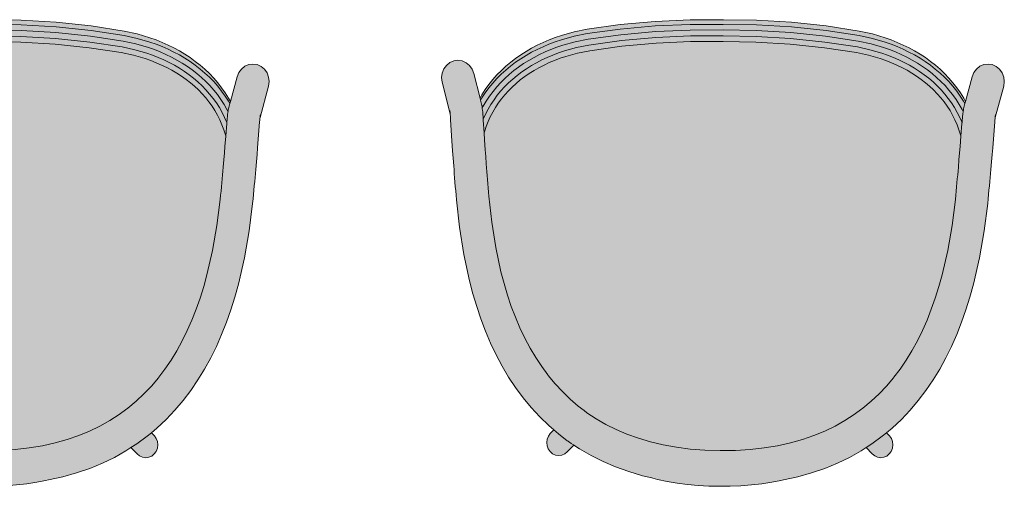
# Model space of a CAD drawing. Header units: millimetres. Extents: x 31882 to 271790, y -35693 to 24917.
# Tile 128 of 256: x 66000 to 66913, y 8385 to 8818. Entities that reach past the tile are written whole.
import ezdxf

# ---------------------------------------------------------------- set-up
doc = ezdxf.new("R2010")
doc.units = ezdxf.units.MM
doc.header["$MEASUREMENT"] = 0
for name, color, linetype, lineweight in [('02_Elevation 00', 8, 'Continuous', 9), ('08_Hatch', 140, 'Continuous', 9), ('@00 Furniture', 14, 'Continuous', 15)]:
    doc.layers.add(name, color=color, linetype=linetype, lineweight=lineweight)

# ---------------------------------------------------------------- blocks, each defined once
blk = doc.blocks.new('bar chair')
at = {"layer": '08_Hatch', "true_color": 0xffffff}
h = blk.add_hatch(color=7, dxfattribs=at)
h.dxf.hatch_style = 1
h.paths.add_polyline_path([(9242.5, 11904.13), (9232.37, 11900.29), (9222.53, 11896.11), (9213.02, 11891.6), (9203.84, 11886.73), (9195.01, 11881.5), (9186.53, 11875.91), (9178.43, 11869.94), (9170.71, 11863.58), (9163.37, 11856.81), (9156.44, 11849.64), (9149.92, 11842.03), (9145.71, 11836.48), (9143.81, 11833.97), (9138.14, 11825.45), (9132.91, 11816.44), (9128.14, 11806.93), (9123.84, 11796.89), (9120.04, 11786.31), (9116.74, 11775.16), (9113.98, 11763.43), (9111.76, 11751.09), (9110.13, 11738.14), (9109.09, 11724.56), (9108.67, 11710.34), (9108.89, 11696.11), (9109.74, 11682.51), (9111.2, 11669.54), (9113.23, 11657.17), (9115.84, 11645.4), (9118.97, 11634.21), (9122.63, 11623.57), (9126.79, 11613.48), (9131.43, 11603.9), (9136.53, 11594.82), (9142.08, 11586.22), (9143.94, 11583.7), (9148.08, 11578.08), (9154.49, 11570.38), (9161.32, 11563.11), (9168.56, 11556.24), (9176.2, 11549.78), (9176.68, 11549.41), (9184.22, 11543.69), (9192.61, 11537.98), (9201.37, 11532.63), (9210.48, 11527.63), (9219.93, 11522.99), (9229.7, 11518.68), (9239.78, 11514.7), (9250.16, 11511.04), (9260.81, 11507.7), (9271.6, 11504.7), (9294.26, 11499.49), (9317.6, 11495.45), (9341.77, 11492.44), (9345.52, 11492.06), (9349.4, 11491.68), (9353.23, 11491.31), (9357.01, 11490.95), (9360.73, 11490.6), (9364.39, 11490.27), (9367.98, 11489.94), (9371.51, 11489.63), (9378.32, 11489.05), (9384.78, 11488.5), (9390.87, 11488.01), (9400.24, 11487.26), (9401.46, 11487.57), (9406.25, 11489.06), (9410.9, 11490.79), (9415.42, 11492.76), (9419.8, 11494.95), (9424.05, 11497.36), (9428.16, 11500), (9432.14, 11502.85), (9435.97, 11505.9), (9439.67, 11509.16), (9443.23, 11512.62), (9446.65, 11516.28), (9449.92, 11520.11), (9453.04, 11524.13), (9456.01, 11528.33), (9458.83, 11532.69), (9461.49, 11537.22), (9463.99, 11541.9), (9466.33, 11546.73), (9468.5, 11551.71), (9470.51, 11556.81), (9472.32, 11561.99), (9475.49, 11572.88), (9477.94, 11584.14), (9482.47, 11613.89), (9485.74, 11645.59), (9487.64, 11677.41), (9488.1, 11707.69), (9488.06, 11737.96), (9486.61, 11769.81), (9483.78, 11801.55), (9479.67, 11831.37), (9477.38, 11842.66), (9474.36, 11853.59), (9472.61, 11858.79), (9470.68, 11863.92), (9468.58, 11868.93), (9466.3, 11873.79), (9463.87, 11878.51), (9461.27, 11883.07), (9458.52, 11887.47), (9455.6, 11891.71), (9452.54, 11895.77), (9449.32, 11899.66), (9445.96, 11903.36), (9442.45, 11906.86), (9438.8, 11910.18), (9435, 11913.29), (9431.07, 11916.19), (9426.99, 11918.88), (9422.78, 11921.36), (9418.43, 11923.61), (9413.94, 11925.64), (9409.31, 11927.43), (9404.54, 11928.99), (9403.32, 11929.32), (9396.83, 11928.9), (9387.85, 11928.29), (9381.38, 11927.84), (9374.56, 11927.35), (9371.04, 11927.08), (9367.44, 11926.81), (9363.77, 11926.53), (9360.05, 11926.23), (9356.27, 11925.93), (9352.43, 11925.61), (9348.54, 11925.28), (9344.79, 11924.95), (9320.58, 11922.29), (9297.18, 11918.57), (9274.45, 11913.68), (9263.62, 11910.83), (9252.93, 11907.64)])
h.paths.add_polyline_path([(9093.53, 11807.46), (9089.15, 11795.28), (9085.38, 11782.55), (9083.3, 11773.72), (9083.06, 11772.86), (9081.96, 11768.48), (9080.05, 11759.57), (9078.47, 11750.27), (9077.23, 11740.71), (9076.33, 11730.95), (9075.76, 11721.05), (9075.52, 11711.08), (9075.62, 11701.12), (9076.05, 11691.21), (9076.82, 11681.44), (9077.93, 11671.86), (9079.37, 11662.54), (9081.01, 11654.35), (9081.44, 11651.77), (9084.38, 11638.45), (9087.96, 11625.68), (9092.17, 11613.43), (9096.99, 11601.72), (9102.41, 11590.54), (9108.4, 11579.89), (9111.42, 11575.2), (9114.94, 11569.76), (9122.01, 11560.15), (9125.25, 11556.26), (9129.59, 11551.06), (9137.65, 11542.48), (9146.16, 11534.41), (9155.1, 11526.83), (9164.45, 11519.73), (9174.18, 11513.12), (9184.25, 11506.96), (9194.66, 11501.25), (9205.38, 11495.98), (9216.39, 11491.13), (9227.66, 11486.68), (9239.18, 11482.62), (9250.93, 11478.93), (9263.01, 11475.57), (9287.36, 11469.98), (9312.47, 11465.63), (9337.91, 11462.46), (9342.21, 11462.03), (9346.3, 11461.63), (9350.32, 11461.23), (9354.29, 11460.86), (9358.21, 11460.49), (9362.05, 11460.14), (9365.81, 11459.8), (9369.5, 11459.48), (9376.62, 11458.86), (9383.36, 11458.3), (9389.69, 11457.78), (9413.7, 11455.88), (9415.29, 11455.75), (9417.63, 11455.55), (9417.64, 11455.55), (9419.57, 11455.36), (9419.9, 11455.33), (9419.02, 11455.42), (9417.95, 11455.52), (9417.65, 11455.54), (9446.88, 11447.58), (9451.06, 11447.04), (9455.24, 11447.53), (9459.14, 11449.02), (9462.5, 11451.4), (9465.09, 11454.53), (9466.73, 11458.17), (9467.31, 11462.09), (9466.79, 11466.01), (9465.2, 11469.68), (9462.65, 11472.83), (9459.33, 11475.26), (9455.45, 11476.8), (9432.65, 11483.01), (9430.69, 11483.55), (9425.8, 11484.88), (9425.48, 11484.94), (9424.96, 11485.01), (9423.29, 11485.23), (9423.23, 11485.2), (9420.83, 11485.55), (9420.15, 11485.63), (9419.28, 11485.72), (9418.24, 11485.81), (9417.02, 11485.92), (9415.64, 11486.04), (9414.1, 11486.17), (9412.64, 11486.28), (9412.61, 11486.27), (9412.39, 11486.3), (9412.23, 11486.32), (9400.24, 11487.26), (9390.87, 11488.01), (9384.78, 11488.5), (9378.32, 11489.05), (9371.51, 11489.63), (9367.98, 11489.94), (9364.39, 11490.27), (9360.73, 11490.6), (9357.01, 11490.95), (9353.23, 11491.31), (9349.4, 11491.68), (9345.52, 11492.06), (9341.77, 11492.44), (9317.6, 11495.45), (9294.26, 11499.49), (9271.6, 11504.7), (9260.81, 11507.7), (9250.16, 11511.04), (9239.78, 11514.7), (9229.7, 11518.68), (9219.93, 11522.99), (9210.48, 11527.63), (9201.37, 11532.63), (9192.61, 11537.98), (9184.22, 11543.69), (9176.68, 11549.41), (9176.2, 11549.78), (9168.56, 11556.24), (9161.32, 11563.11), (9154.49, 11570.38), (9148.08, 11578.08), (9143.94, 11583.7), (9142.08, 11586.22), (9136.53, 11594.82), (9131.43, 11603.9), (9126.79, 11613.48), (9122.63, 11623.57), (9118.97, 11634.21), (9115.84, 11645.4), (9113.23, 11657.17), (9111.2, 11669.54), (9109.74, 11682.51), (9108.89, 11696.11), (9108.67, 11710.34), (9109.09, 11724.56), (9110.13, 11738.14), (9111.76, 11751.09), (9113.98, 11763.43), (9116.74, 11775.16), (9120.04, 11786.31), (9123.84, 11796.89), (9128.14, 11806.93), (9132.91, 11816.44), (9138.14, 11825.45), (9143.81, 11833.97), (9145.71, 11836.48), (9149.92, 11842.03), (9156.44, 11849.64), (9163.37, 11856.81), (9170.71, 11863.58), (9178.43, 11869.94), (9178.93, 11870.3), (9186.53, 11875.91), (9195.01, 11881.5), (9203.84, 11886.73), (9213.02, 11891.6), (9222.53, 11896.11), (9232.37, 11900.29), (9242.5, 11904.13), (9252.93, 11907.64), (9263.62, 11910.83), (9274.45, 11913.68), (9297.18, 11918.57), (9320.58, 11922.29), (9344.79, 11924.95), (9348.54, 11925.28), (9352.43, 11925.61), (9356.27, 11925.93), (9360.05, 11926.23), (9363.77, 11926.53), (9367.44, 11926.81), (9371.04, 11927.08), (9374.56, 11927.35), (9381.38, 11927.84), (9387.85, 11928.29), (9396.83, 11928.9), (9403.32, 11929.32), (9415.32, 11930.09), (9416.35, 11930.16), (9416.36, 11930.16), (9417.2, 11930.22), (9418.74, 11930.32), (9420.12, 11930.42), (9421.34, 11930.51), (9422.39, 11930.6), (9423.25, 11930.67), (9423.94, 11930.74), (9426.38, 11931.04), (9428.08, 11931.22), (9428.6, 11931.29), (9428.92, 11931.35), (9433.82, 11932.61), (9435.78, 11933.11), (9458.67, 11939.01), (9462.58, 11940.49), (9465.94, 11942.87), (9468.52, 11945.99), (9470.16, 11949.63), (9470.74, 11953.55), (9470.22, 11957.48), (9468.63, 11961.15), (9466.09, 11964.3), (9462.76, 11966.74), (9458.88, 11968.28), (9454.7, 11968.83), (9450.52, 11968.35), (9421.18, 11960.79), (9421.48, 11960.81), (9423.1, 11960.94), (9423.43, 11960.98), (9422.55, 11960.9), (9421.17, 11960.79), (9421.18, 11960.79), (9420.23, 11960.72), (9418.81, 11960.62), (9417.22, 11960.51), (9415.47, 11960.39), (9396.18, 11959.14), (9386.85, 11958.51), (9380.1, 11958.04), (9372.98, 11957.53), (9369.29, 11957.25), (9365.52, 11956.97), (9361.67, 11956.67), (9357.75, 11956.36), (9353.78, 11956.04), (9349.75, 11955.7), (9345.66, 11955.36), (9341.35, 11954.98), (9315.86, 11952.17), (9290.69, 11948.17), (9266.27, 11942.92), (9254.15, 11939.73), (9242.35, 11936.21), (9230.77, 11932.31), (9219.44, 11928.02), (9208.37, 11923.32), (9197.58, 11918.2), (9187.09, 11912.63), (9176.92, 11906.62), (9167.11, 11900.14), (9157.66, 11893.18), (9148.61, 11885.73), (9139.99, 11877.77), (9131.81, 11869.31), (9127.88, 11864.72), (9124.11, 11860.32), (9117.87, 11852.21), (9117.26, 11851.34), (9116.9, 11850.81), (9116.4, 11850.13), (9115.29, 11848.5), (9113.94, 11846.39), (9113.73, 11846.04), (9113.72, 11846.04), (9110.22, 11840.77), (9104.08, 11830.2), (9098.51, 11819.1)])
h.paths.add_polyline_path([(9111.42, 11575.2), (9105.62, 11569.52), (9103.7, 11567.21), (9102.48, 11564.51), (9102.06, 11561.61), (9102.44, 11558.7), (9103.62, 11555.98), (9105.51, 11553.64), (9107.97, 11551.84), (9110.85, 11550.7), (9113.95, 11550.29), (9117.05, 11550.65), (9119.95, 11551.75), (9122.44, 11553.51), (9125.25, 11556.26), (9122.01, 11560.15), (9114.94, 11569.76)], flags=17)
h.paths.add_polyline_path([(9116.19, 11871.32), (9113.09, 11870.96), (9110.19, 11869.86), (9107.7, 11868.09), (9105.78, 11865.78), (9104.57, 11863.08), (9104.14, 11860.17), (9104.53, 11857.27), (9105.7, 11854.55), (9107.59, 11852.22), (9113.72, 11846.04), (9113.76, 11846.09), (9113.94, 11846.39), (9115.29, 11848.5), (9116.4, 11850.13), (9116.9, 11850.81), (9117.26, 11851.34), (9117.87, 11852.21), (9124.11, 11860.32), (9127.88, 11864.72), (9124.63, 11867.99), (9122.17, 11869.78), (9119.29, 11870.92)], flags=17)
h.paths.add_polyline_path([(9484.86, 11832.14), (9482.51, 11843.73), (9479.41, 11854.94), (9477.6, 11860.34), (9475.6, 11865.64), (9473.43, 11870.81), (9471.08, 11875.85), (9468.55, 11880.74), (9465.86, 11885.47), (9462.99, 11890.05), (9459.96, 11894.46), (9456.76, 11898.7), (9453.4, 11902.76), (9449.87, 11906.64), (9446.19, 11910.32), (9442.35, 11913.8), (9438.35, 11917.08), (9434.2, 11920.14), (9429.9, 11922.98), (9425.44, 11925.6), (9420.84, 11927.99), (9416.08, 11930.14), (9415.73, 11930.12), (9415.32, 11930.09), (9403.32, 11929.32), (9404.54, 11928.99), (9409.31, 11927.43), (9413.94, 11925.64), (9418.43, 11923.61), (9422.78, 11921.36), (9426.99, 11918.88), (9431.07, 11916.19), (9435, 11913.29), (9438.8, 11910.18), (9442.45, 11906.86), (9445.96, 11903.36), (9449.32, 11899.66), (9452.54, 11895.77), (9455.6, 11891.71), (9458.52, 11887.47), (9461.27, 11883.07), (9463.87, 11878.51), (9466.3, 11873.79), (9468.58, 11868.93), (9470.68, 11863.92), (9472.61, 11858.79), (9474.36, 11853.59), (9477.38, 11842.66), (9479.67, 11831.37), (9483.78, 11801.55), (9486.61, 11769.81), (9488.06, 11737.96), (9488.1, 11707.69), (9487.64, 11677.41), (9485.74, 11645.59), (9482.47, 11613.89), (9477.94, 11584.14), (9475.49, 11572.88), (9472.32, 11561.99), (9470.51, 11556.81), (9468.5, 11551.71), (9466.33, 11546.73), (9463.99, 11541.9), (9461.49, 11537.22), (9458.83, 11532.69), (9456.01, 11528.33), (9453.04, 11524.13), (9449.92, 11520.11), (9446.65, 11516.28), (9443.23, 11512.62), (9439.67, 11509.16), (9435.97, 11505.9), (9432.14, 11502.85), (9428.16, 11500), (9424.05, 11497.36), (9419.8, 11494.95), (9415.42, 11492.76), (9410.9, 11490.79), (9406.25, 11489.06), (9401.46, 11487.57), (9400.24, 11487.26), (9412.23, 11486.32), (9412.39, 11486.3), (9412.61, 11486.27), (9412.64, 11486.28), (9412.98, 11486.26), (9417.77, 11488.34), (9422.41, 11490.67), (9426.9, 11493.22), (9431.24, 11496.01), (9435.44, 11499.01), (9439.48, 11502.23), (9443.37, 11505.66), (9447.1, 11509.29), (9450.68, 11513.11), (9454.1, 11517.12), (9457.35, 11521.32), (9460.45, 11525.69), (9463.38, 11530.23), (9466.14, 11534.93), (9468.73, 11539.78), (9471.15, 11544.78), (9473.4, 11549.92), (9475.47, 11555.19), (9477.36, 11560.57), (9480.61, 11571.73), (9483.12, 11583.29), (9487.69, 11613.3), (9490.98, 11645.21), (9492.89, 11677.24), (9493.35, 11707.65), (9493.31, 11738.07), (9491.85, 11770.12), (9489.01, 11802.07)])
h.paths.add_polyline_path([(9490.32, 11832.95), (9487.9, 11844.86), (9484.73, 11856.37), (9482.84, 11861.98), (9480.78, 11867.46), (9478.53, 11872.8), (9476.1, 11878.01), (9473.48, 11883.08), (9470.68, 11888), (9467.7, 11892.77), (9464.54, 11897.36), (9461.2, 11901.79), (9457.69, 11906.03), (9454, 11910.09), (9450.13, 11913.96), (9446.09, 11917.62), (9441.88, 11921.07), (9437.5, 11924.3), (9432.96, 11927.3), (9428.25, 11930.07), (9426.38, 11931.04), (9423.94, 11930.74), (9423.25, 11930.67), (9422.39, 11930.6), (9421.34, 11930.51), (9420.12, 11930.42), (9418.74, 11930.32), (9417.2, 11930.22), (9416.73, 11930.19), (9416.36, 11930.16), (9416.08, 11930.14), (9420.84, 11927.99), (9425.44, 11925.6), (9429.9, 11922.98), (9434.2, 11920.14), (9438.35, 11917.08), (9442.35, 11913.8), (9446.19, 11910.32), (9449.87, 11906.64), (9453.4, 11902.76), (9456.76, 11898.7), (9459.96, 11894.46), (9462.99, 11890.05), (9465.86, 11885.47), (9468.55, 11880.74), (9471.08, 11875.85), (9473.43, 11870.81), (9475.6, 11865.64), (9477.6, 11860.34), (9479.41, 11854.94), (9482.51, 11843.73), (9484.86, 11832.14), (9489.01, 11802.07), (9491.85, 11770.12), (9493.31, 11738.07), (9493.35, 11707.65), (9492.89, 11677.24), (9490.98, 11645.21), (9487.69, 11613.3), (9483.12, 11583.29), (9480.61, 11571.73), (9477.36, 11560.57), (9475.47, 11555.19), (9473.4, 11549.92), (9471.15, 11544.78), (9468.73, 11539.78), (9466.14, 11534.93), (9463.38, 11530.23), (9460.45, 11525.69), (9457.35, 11521.32), (9454.1, 11517.12), (9450.68, 11513.11), (9447.1, 11509.29), (9443.37, 11505.66), (9439.48, 11502.23), (9435.44, 11499.01), (9431.24, 11496.01), (9426.9, 11493.22), (9422.41, 11490.67), (9417.77, 11488.34), (9412.98, 11486.26), (9413.27, 11486.23), (9413.63, 11486.2), (9414.1, 11486.17), (9415.64, 11486.04), (9417.02, 11485.92), (9418.24, 11485.81), (9419.28, 11485.72), (9420.15, 11485.63), (9420.83, 11485.55), (9423.23, 11485.2), (9425.15, 11486.16), (9429.9, 11488.86), (9434.49, 11491.8), (9438.91, 11494.97), (9443.17, 11498.36), (9447.25, 11501.97), (9451.17, 11505.77), (9454.92, 11509.78), (9458.49, 11513.98), (9461.89, 11518.36), (9465.12, 11522.91), (9468.16, 11527.63), (9471.03, 11532.51), (9473.72, 11537.54), (9476.23, 11542.72), (9478.55, 11548.03), (9480.69, 11553.48), (9482.65, 11559.07), (9485.99, 11570.52), (9488.57, 11582.4), (9493.18, 11612.68), (9496.49, 11644.81), (9498.42, 11677.05), (9498.88, 11707.61), (9498.84, 11738.17), (9497.37, 11770.44), (9494.51, 11802.61)])
h.paths.add_polyline_path([(9495.51, 11833.72), (9493.03, 11845.94), (9489.78, 11857.72), (9487.83, 11863.54), (9485.7, 11869.18), (9483.38, 11874.69), (9480.87, 11880.07), (9478.16, 11885.31), (9475.27, 11890.41), (9472.18, 11895.34), (9468.89, 11900.12), (9465.42, 11904.72), (9461.76, 11909.14), (9457.91, 11913.38), (9453.87, 11917.41), (9449.65, 11921.24), (9445.24, 11924.86), (9440.64, 11928.25), (9435.87, 11931.4), (9433.82, 11932.61), (9428.92, 11931.35), (9428.6, 11931.29), (9428.08, 11931.22), (9426.38, 11931.04), (9428.25, 11930.07), (9432.96, 11927.3), (9437.5, 11924.3), (9441.88, 11921.07), (9446.09, 11917.62), (9450.13, 11913.96), (9454, 11910.09), (9457.69, 11906.03), (9461.2, 11901.79), (9464.54, 11897.36), (9467.7, 11892.77), (9470.68, 11888), (9473.48, 11883.08), (9476.1, 11878.01), (9478.53, 11872.8), (9480.78, 11867.46), (9482.84, 11861.98), (9484.73, 11856.37), (9487.9, 11844.86), (9490.32, 11832.95), (9494.51, 11802.61), (9497.37, 11770.44), (9498.84, 11738.17), (9498.88, 11707.61), (9498.42, 11677.05), (9496.49, 11644.81), (9493.18, 11612.68), (9488.57, 11582.4), (9485.99, 11570.52), (9482.65, 11559.07), (9480.69, 11553.48), (9478.55, 11548.03), (9476.23, 11542.72), (9473.72, 11537.54), (9471.03, 11532.51), (9468.16, 11527.63), (9465.12, 11522.91), (9461.89, 11518.36), (9458.49, 11513.98), (9454.92, 11509.78), (9451.17, 11505.77), (9447.25, 11501.97), (9443.17, 11498.36), (9438.91, 11494.97), (9434.49, 11491.8), (9429.9, 11488.86), (9425.15, 11486.16), (9423.29, 11485.23), (9424.96, 11485.01), (9425.48, 11484.94), (9425.8, 11484.88), (9430.69, 11483.55), (9432.75, 11484.72), (9437.57, 11487.81), (9442.21, 11491.13), (9446.67, 11494.69), (9450.95, 11498.46), (9455.04, 11502.44), (9458.95, 11506.62), (9462.67, 11510.99), (9466.21, 11515.54), (9469.56, 11520.27), (9472.72, 11525.16), (9475.69, 11530.21), (9478.46, 11535.42), (9481.05, 11540.76), (9483.45, 11546.24), (9485.65, 11551.85), (9487.69, 11557.64), (9491.1, 11569.38), (9493.75, 11581.56), (9498.4, 11612.09), (9501.73, 11644.43), (9503.67, 11676.87), (9504.13, 11707.57), (9504.1, 11738.28), (9502.61, 11770.74), (9499.74, 11803.13)])
h.paths.add_polyline_path([(9499.64, 11833.69), (9497.11, 11845.91), (9493.79, 11857.69), (9491.8, 11863.51), (9489.63, 11869.15), (9487.26, 11874.66), (9484.7, 11880.05), (9481.94, 11885.29), (9478.98, 11890.38), (9475.83, 11895.32), (9472.48, 11900.09), (9468.94, 11904.7), (9465.2, 11909.12), (9461.28, 11913.35), (9457.16, 11917.39), (9452.85, 11921.22), (9448.35, 11924.84), (9443.66, 11928.23), (9438.79, 11931.38), (9435.78, 11933.11), (9433.82, 11932.61), (9435.87, 11931.4), (9440.64, 11928.25), (9445.24, 11924.86), (9449.65, 11921.24), (9453.87, 11917.41), (9457.91, 11913.38), (9461.76, 11909.14), (9465.42, 11904.72), (9468.89, 11900.12), (9472.18, 11895.34), (9475.27, 11890.41), (9478.16, 11885.31), (9480.87, 11880.07), (9483.38, 11874.69), (9485.7, 11869.18), (9487.83, 11863.54), (9489.78, 11857.72), (9493.03, 11845.94), (9495.51, 11833.72), (9499.74, 11803.13), (9502.61, 11770.74), (9504.1, 11738.28), (9504.13, 11707.57), (9503.67, 11676.87), (9501.73, 11644.43), (9498.4, 11612.09), (9493.75, 11581.56), (9491.1, 11569.38), (9487.69, 11557.64), (9485.65, 11551.85), (9483.45, 11546.24), (9481.05, 11540.76), (9478.46, 11535.42), (9475.69, 11530.21), (9472.72, 11525.16), (9469.56, 11520.27), (9466.21, 11515.54), (9462.67, 11510.99), (9458.95, 11506.62), (9455.04, 11502.44), (9450.95, 11498.46), (9446.67, 11494.69), (9442.21, 11491.13), (9437.57, 11487.81), (9432.75, 11484.72), (9430.69, 11483.55), (9432.65, 11483.01), (9435.67, 11484.7), (9440.59, 11487.79), (9445.32, 11491.11), (9449.87, 11494.66), (9454.23, 11498.43), (9458.41, 11502.41), (9462.39, 11506.59), (9466.19, 11510.96), (9469.8, 11515.52), (9473.21, 11520.24), (9476.43, 11525.14), (9479.46, 11530.19), (9482.29, 11535.39), (9484.93, 11540.74), (9487.38, 11546.22), (9489.62, 11551.83), (9491.7, 11557.62), (9495.18, 11569.35), (9497.88, 11581.53), (9502.62, 11612.06), (9506.01, 11644.4), (9507.98, 11676.84), (9508.45, 11707.54), (9508.41, 11738.25), (9506.89, 11770.71), (9503.95, 11803.1)])
at = {"layer": '@00 Furniture'}
for p, q in [((9421.18, 11960.79, 0), (9450.52, 11968.35, 0)), ((9450.52, 11968.35, 0), (9454.7, 11968.83, 0)), ((9454.7, 11968.83, 0), (9458.88, 11968.28, 0)), ((9462.76, 11966.74, 0), (9458.88, 11968.28, 0)), ((9396.18, 11959.14, 0), (9386.85, 11958.51, 0)), ((9415.47, 11960.39, 0), (9396.18, 11959.14, 0)), ((9417.22, 11960.51, 0), (9415.47, 11960.39, 0)), ((9418.81, 11960.62, 0), (9417.22, 11960.51, 0)), ((9420.23, 11960.72, 0), (9418.81, 11960.62, 0)), ((9421.18, 11960.79, 0), (9420.23, 11960.72, 0)), ((9421.48, 11960.81, 0), (9421.18, 11960.79, 0)), ((9422.55, 11960.9, 0), (9421.48, 11960.81, 0)), ((9423.43, 11960.98, 0), (9422.55, 11960.9, 0)), ((9424.13, 11961.05, 0), (9423.43, 11960.98, 0)), ((9466.09, 11964.3, 0), (9462.76, 11966.74, 0)), ((9468.63, 11961.15, 0), (9466.09, 11964.3, 0)), ((9470.22, 11957.48, 0), (9468.63, 11961.15, 0)), ((9315.86, 11952.17, 0), (9290.69, 11948.17, 0)), ((9341.35, 11954.98, 0), (9315.86, 11952.17, 0)), ((9345.66, 11955.36, 0), (9341.35, 11954.98, 0)), ((9349.75, 11955.7, 0), (9345.66, 11955.36, 0)), ((9353.78, 11956.04, 0), (9349.75, 11955.7, 0)), ((9357.75, 11956.36, 0), (9353.78, 11956.04, 0)), ((9361.67, 11956.67, 0), (9357.75, 11956.36, 0)), ((9365.52, 11956.97, 0), (9361.67, 11956.67, 0)), ((9369.29, 11957.25, 0), (9365.52, 11956.97, 0)), ((9372.98, 11957.53, 0), (9369.29, 11957.25, 0)), ((9372.98, 11957.53, 0), (9380.1, 11958.04, 0)), ((9380.1, 11958.04, 0), (9386.85, 11958.51, 0)), ((9470.16, 11949.63, 0), (9470.74, 11953.55, 0)), ((9470.74, 11953.55, 0), (9470.22, 11957.48, 0)), ((9266.27, 11942.92, 0), (9254.15, 11939.73, 0)), ((9290.69, 11948.17, 0), (9266.27, 11942.92, 0)), ((9462.58, 11940.49, 0), (9465.94, 11942.87, 0)), ((9465.94, 11942.87, 0), (9468.52, 11945.99, 0)), ((9468.52, 11945.99, 0), (9470.16, 11949.63, 0)), ((9230.77, 11932.31, 0), (9219.44, 11928.02, 0)), ((9242.35, 11936.21, 0), (9230.77, 11932.31, 0)), ((9254.15, 11939.73, 0), (9242.35, 11936.21, 0)), ((9433.82, 11932.61, 0), (9428.92, 11931.35, 0)), ((9435.78, 11933.11, 0), (9433.82, 11932.61, 0)), ((9433.82, 11932.61, 0), (9435.87, 11931.4, 0)), ((9458.67, 11939.01, 0), (9435.78, 11933.11, 0)), ((9435.78, 11933.11, 0), (9438.79, 11931.38, 0)), ((9458.67, 11939.01, 0), (9462.58, 11940.49, 0)), ((9208.37, 11923.32, 0), (9197.58, 11918.2, 0)), ((9219.44, 11928.02, 0), (9208.37, 11923.32, 0)), ((9320.58, 11922.29, 0), (9344.79, 11924.95, 0)), ((9344.79, 11924.95, 0), (9348.54, 11925.28, 0)), ((9348.54, 11925.28, 0), (9352.43, 11925.61, 0)), ((9352.43, 11925.61, 0), (9356.27, 11925.93, 0)), ((9356.27, 11925.93, 0), (9360.05, 11926.23, 0)), ((9360.05, 11926.23, 0), (9363.77, 11926.53, 0)), ((9363.77, 11926.53, 0), (9367.44, 11926.81, 0)), ((9367.44, 11926.81, 0), (9371.04, 11927.08, 0)), ((9371.04, 11927.08, 0), (9374.56, 11927.35, 0)), ((9374.56, 11927.35, 0), (9381.38, 11927.84, 0)), ((9381.38, 11927.84, 0), (9387.85, 11928.29, 0)), ((9396.83, 11928.9, 0), (9387.85, 11928.29, 0)), ((9403.32, 11929.32, 0), (9396.83, 11928.9, 0)), ((9415.32, 11930.09, 0), (9403.32, 11929.32, 0)), ((9403.32, 11929.32, 0), (9404.54, 11928.99, 0)), ((9404.54, 11928.99, 0), (9409.31, 11927.43, 0)), ((9409.31, 11927.43, 0), (9413.94, 11925.64, 0)), ((9413.94, 11925.64, 0), (9418.43, 11923.61, 0)), ((9415.32, 11930.09, 0), (9415.73, 11930.12, 0)), ((9415.73, 11930.12, 0), (9416.08, 11930.14, 0)), ((9416.08, 11930.14, 0), (9416.36, 11930.16, 0)), ((9416.08, 11930.14, 0), (9420.84, 11927.99, 0)), ((9416.36, 11930.16, 0), (9416.73, 11930.19, 0)), ((9416.73, 11930.19, 0), (9417.2, 11930.22, 0)), ((9417.2, 11930.22, 0), (9418.74, 11930.32, 0)), ((9418.43, 11923.61, 0), (9422.78, 11921.36, 0)), ((9418.74, 11930.32, 0), (9420.12, 11930.42, 0)), ((9420.12, 11930.42, 0), (9421.34, 11930.51, 0)), ((9420.84, 11927.99, 0), (9425.44, 11925.6, 0)), ((9421.34, 11930.51, 0), (9422.39, 11930.6, 0)), ((9422.39, 11930.6, 0), (9423.25, 11930.67, 0)), ((9423.25, 11930.67, 0), (9423.94, 11930.74, 0)), ((9423.94, 11930.74, 0), (9426.38, 11931.04, 0)), ((9425.44, 11925.6, 0), (9429.9, 11922.98, 0)), ((9426.38, 11931.04, 0), (9428.08, 11931.22, 0)), ((9428.25, 11930.07, 0), (9426.38, 11931.04, 0)), ((9428.6, 11931.29, 0), (9428.08, 11931.22, 0)), ((9432.96, 11927.3, 0), (9428.25, 11930.07, 0)), ((9428.92, 11931.35, 0), (9428.6, 11931.29, 0)), ((9429.9, 11922.98, 0), (9434.2, 11920.14, 0)), ((9437.5, 11924.3, 0), (9432.96, 11927.3, 0)), ((9435.87, 11931.4, 0), (9440.64, 11928.25, 0)), ((9441.88, 11921.07, 0), (9437.5, 11924.3, 0)), ((9438.79, 11931.38, 0), (9443.66, 11928.23, 0)), ((9440.64, 11928.25, 0), (9445.24, 11924.86, 0)), ((9443.66, 11928.23, 0), (9448.35, 11924.84, 0)), ((9445.24, 11924.86, 0), (9449.65, 11921.24, 0)), ((9448.35, 11924.84, 0), (9452.85, 11921.22, 0)), ((9197.58, 11918.2, 0), (9187.09, 11912.63, 0)), ((9263.62, 11910.83, 0), (9274.45, 11913.68, 0)), ((9274.45, 11913.68, 0), (9297.18, 11918.57, 0)), ((9297.18, 11918.57, 0), (9320.58, 11922.29, 0)), ((9422.78, 11921.36, 0), (9426.99, 11918.88, 0)), ((9426.99, 11918.88, 0), (9431.07, 11916.19, 0)), ((9431.07, 11916.19, 0), (9435, 11913.29, 0)), ((9434.2, 11920.14, 0), (9438.35, 11917.08, 0)), ((9435, 11913.29, 0), (9438.8, 11910.18, 0)), ((9438.35, 11917.08, 0), (9442.35, 11913.8, 0)), ((9446.09, 11917.62, 0), (9441.88, 11921.07, 0)), ((9442.35, 11913.8, 0), (9446.19, 11910.32, 0)), ((9450.13, 11913.96, 0), (9446.09, 11917.62, 0)), ((9449.65, 11921.24, 0), (9453.87, 11917.41, 0)), ((9454, 11910.09, 0), (9450.13, 11913.96, 0)), ((9452.85, 11921.22, 0), (9457.16, 11917.39, 0)), ((9453.87, 11917.41, 0), (9457.91, 11913.38, 0)), ((9457.16, 11917.39, 0), (9461.28, 11913.35, 0)), ((9457.91, 11913.38, 0), (9461.76, 11909.14, 0)), ((9461.28, 11913.35, 0), (9465.2, 11909.12, 0)), ((9176.92, 11906.62, 0), (9167.11, 11900.14, 0)), ((9187.09, 11912.63, 0), (9176.92, 11906.62, 0)), ((9232.37, 11900.29, 0), (9242.5, 11904.13, 0)), ((9242.5, 11904.13, 0), (9252.93, 11907.64, 0)), ((9252.93, 11907.64, 0), (9263.62, 11910.83, 0)), ((9438.8, 11910.18, 0), (9442.45, 11906.86, 0)), ((9442.45, 11906.86, 0), (9445.96, 11903.36, 0)), ((9446.19, 11910.32, 0), (9449.87, 11906.64, 0)), ((9449.87, 11906.64, 0), (9453.4, 11902.76, 0)), ((9457.69, 11906.03, 0), (9454, 11910.09, 0)), ((9461.2, 11901.79, 0), (9457.69, 11906.03, 0)), ((9461.76, 11909.14, 0), (9465.42, 11904.72, 0)), ((9465.2, 11909.12, 0), (9468.94, 11904.7, 0)), ((9465.42, 11904.72, 0), (9468.89, 11900.12, 0)), ((9468.94, 11904.7, 0), (9472.48, 11900.09, 0)), ((9167.11, 11900.14, 0), (9157.66, 11893.18, 0)), ((9213.02, 11891.6, 0), (9222.53, 11896.11, 0)), ((9222.53, 11896.11, 0), (9232.37, 11900.29, 0)), ((9445.96, 11903.36, 0), (9449.32, 11899.66, 0)), ((9449.32, 11899.66, 0), (9452.54, 11895.77, 0)), ((9452.54, 11895.77, 0), (9455.6, 11891.71, 0)), ((9453.4, 11902.76, 0), (9456.76, 11898.7, 0)), ((9456.76, 11898.7, 0), (9459.96, 11894.46, 0)), ((9464.54, 11897.36, 0), (9461.2, 11901.79, 0)), ((9467.7, 11892.77, 0), (9464.54, 11897.36, 0)), ((9468.89, 11900.12, 0), (9472.18, 11895.34, 0)), ((9472.18, 11895.34, 0), (9475.27, 11890.41, 0)), ((9472.48, 11900.09, 0), (9475.83, 11895.32, 0)), ((9475.83, 11895.32, 0), (9478.98, 11890.38, 0)), ((9157.66, 11893.18, 0), (9148.61, 11885.73, 0)), ((9195.01, 11881.5, 0), (9203.84, 11886.73, 0)), ((9203.84, 11886.73, 0), (9213.02, 11891.6, 0)), ((9455.6, 11891.71, 0), (9458.52, 11887.47, 0)), ((9458.52, 11887.47, 0), (9461.27, 11883.07, 0)), ((9459.96, 11894.46, 0), (9462.99, 11890.05, 0)), ((9462.99, 11890.05, 0), (9465.86, 11885.47, 0)), ((9470.68, 11888, 0), (9467.7, 11892.77, 0)), ((9473.48, 11883.08, 0), (9470.68, 11888, 0)), ((9475.27, 11890.41, 0), (9478.16, 11885.31, 0)), ((9478.98, 11890.38, 0), (9481.94, 11885.29, 0)), ((9139.99, 11877.77, 0), (9131.81, 11869.31, 0)), ((9148.61, 11885.73, 0), (9139.99, 11877.77, 0)), ((9186.53, 11875.91, 0), (9195.01, 11881.5, 0)), ((9461.27, 11883.07, 0), (9463.87, 11878.51, 0)), ((9463.87, 11878.51, 0), (9466.3, 11873.79, 0)), ((9465.86, 11885.47, 0), (9468.55, 11880.74, 0)), ((9468.55, 11880.74, 0), (9471.08, 11875.85, 0)), ((9476.1, 11878.01, 0), (9473.48, 11883.08, 0)), ((9478.53, 11872.8, 0), (9476.1, 11878.01, 0)), ((9478.16, 11885.31, 0), (9480.87, 11880.07, 0)), ((9480.87, 11880.07, 0), (9483.38, 11874.69, 0)), ((9481.94, 11885.29, 0), (9484.7, 11880.05, 0)), ((9484.7, 11880.05, 0), (9487.26, 11874.66, 0)), ((9107.7, 11868.09, 0), (9105.78, 11865.78, 0)), ((9110.19, 11869.86, 0), (9107.7, 11868.09, 0)), ((9113.09, 11870.96, 0), (9110.19, 11869.86, 0)), ((9113.09, 11870.96, 0), (9116.19, 11871.32, 0)), ((9116.19, 11871.32, 0), (9119.29, 11870.92, 0)), ((9122.17, 11869.78, 0), (9119.29, 11870.92, 0)), ((9124.63, 11867.99, 0), (9122.17, 11869.78, 0)), ((9124.63, 11867.99, 0), (9127.88, 11864.72, 0)), ((9131.81, 11869.31, 0), (9127.88, 11864.72, 0)), ((9170.71, 11863.58, 0), (9178.43, 11869.94, 0)), ((9178.43, 11869.94, 0), (9178.93, 11870.3, 0)), ((9178.93, 11870.3, 0), (9186.53, 11875.91, 0)), ((9466.3, 11873.79, 0), (9468.58, 11868.93, 0)), ((9468.58, 11868.93, 0), (9470.68, 11863.92, 0)), ((9471.08, 11875.85, 0), (9473.43, 11870.81, 0)), ((9473.43, 11870.81, 0), (9475.6, 11865.64, 0)), ((9480.78, 11867.46, 0), (9478.53, 11872.8, 0)), ((9483.38, 11874.69, 0), (9485.7, 11869.18, 0)), ((9485.7, 11869.18, 0), (9487.83, 11863.54, 0)), ((9487.26, 11874.66, 0), (9489.63, 11869.15, 0)), ((9489.63, 11869.15, 0), (9491.8, 11863.51, 0)), ((9104.57, 11863.08, 0), (9104.14, 11860.17, 0)), ((9104.14, 11860.17, 0), (9104.53, 11857.27, 0)), ((9105.78, 11865.78, 0), (9104.57, 11863.08, 0)), ((9124.11, 11860.32, 0), (9117.87, 11852.21, 0)), ((9127.88, 11864.72, 0), (9124.11, 11860.32, 0)), ((9163.37, 11856.81, 0), (9170.71, 11863.58, 0)), ((9470.68, 11863.92, 0), (9472.61, 11858.79, 0)), ((9472.61, 11858.79, 0), (9474.36, 11853.59, 0)), ((9475.6, 11865.64, 0), (9477.6, 11860.34, 0)), ((9477.6, 11860.34, 0), (9479.41, 11854.94, 0)), ((9482.84, 11861.98, 0), (9480.78, 11867.46, 0)), ((9484.73, 11856.37, 0), (9482.84, 11861.98, 0)), ((9487.83, 11863.54, 0), (9489.78, 11857.72, 0)), ((9491.8, 11863.51, 0), (9493.79, 11857.69, 0)), ((9104.53, 11857.27, 0), (9105.7, 11854.55, 0)), ((9105.7, 11854.55, 0), (9107.59, 11852.22, 0)), ((9113.72, 11846.04, 0), (9107.59, 11852.22, 0)), ((9115.29, 11848.5, 0), (9116.4, 11850.13, 0)), ((9116.9, 11850.81, 0), (9116.4, 11850.13, 0)), ((9117.26, 11851.34, 0), (9116.9, 11850.81, 0)), ((9117.26, 11851.34, 0), (9117.87, 11852.21, 0)), ((9117.87, 11852.21, 0), (9118.24, 11852.78, 0)), ((9149.92, 11842.03, 0), (9156.44, 11849.64, 0)), ((9156.44, 11849.64, 0), (9163.37, 11856.81, 0)), ((9474.36, 11853.59, 0), (9477.38, 11842.66, 0)), ((9479.41, 11854.94, 0), (9482.51, 11843.73, 0)), ((9487.9, 11844.86, 0), (9484.73, 11856.37, 0)), ((9489.78, 11857.72, 0), (9493.03, 11845.94, 0)), ((9493.79, 11857.69, 0), (9497.11, 11845.91, 0)), ((9110.22, 11840.77, 0), (9104.08, 11830.2, 0)), ((9113.72, 11846.04, 0), (9110.22, 11840.77, 0)), ((9113.76, 11846.09, 0), (9113.72, 11846.04, 0)), ((9113.76, 11846.09, 0), (9113.94, 11846.39, 0)), ((9113.94, 11846.39, 0), (9115.29, 11848.5, 0)), ((9145.71, 11836.48, 0), (9149.92, 11842.03, 0)), ((9477.38, 11842.66, 0), (9479.67, 11831.37, 0)), ((9482.51, 11843.73, 0), (9484.86, 11832.14, 0)), ((9490.32, 11832.95, 0), (9487.9, 11844.86, 0)), ((9493.03, 11845.94, 0), (9495.51, 11833.72, 0)), ((9497.11, 11845.91, 0), (9499.64, 11833.69, 0)), ((9138.14, 11825.45, 0), (9143.81, 11833.97, 0)), ((9143.81, 11833.97, 0), (9145.71, 11836.48, 0)), ((9479.67, 11831.37, 0), (9483.78, 11801.55, 0)), ((9484.86, 11832.14, 0), (9489.01, 11802.07, 0)), ((9494.51, 11802.61, 0), (9490.32, 11832.95, 0)), ((9495.51, 11833.72, 0), (9499.74, 11803.13, 0)), ((9499.64, 11833.69, 0), (9503.95, 11803.1, 0)), ((9104.08, 11830.2, 0), (9098.51, 11819.1, 0)), ((9132.91, 11816.44, 0), (9138.14, 11825.45, 0)), ((9098.51, 11819.1, 0), (9093.53, 11807.46, 0)), ((9128.14, 11806.93, 0), (9132.91, 11816.44, 0)), ((9093.53, 11807.46, 0), (9089.15, 11795.28, 0)), ((9123.84, 11796.89, 0), (9128.14, 11806.93, 0)), ((9089.15, 11795.28, 0), (9085.38, 11782.55, 0)), ((9120.04, 11786.31, 0), (9123.84, 11796.89, 0)), ((9483.78, 11801.55, 0), (9486.61, 11769.81, 0)), ((9489.01, 11802.07, 0), (9491.85, 11770.12, 0)), ((9497.37, 11770.44, 0), (9494.51, 11802.61, 0)), ((9499.74, 11803.13, 0), (9502.61, 11770.74, 0)), ((9503.95, 11803.1, 0), (9506.89, 11770.71, 0)), ((9116.74, 11775.16, 0), (9120.04, 11786.31, 0)), ((9085.38, 11782.55, 0), (9083.3, 11773.72, 0)), ((9080.05, 11759.57, 0), (9081.96, 11768.48, 0)), ((9081.96, 11768.48, 0), (9083.06, 11772.86, 0)), ((9083.06, 11772.86, 0), (9083.3, 11773.72, 0)), ((9113.98, 11763.43, 0), (9116.74, 11775.16, 0)), ((9486.61, 11769.81, 0), (9488.06, 11737.96, 0)), ((9491.85, 11770.12, 0), (9493.31, 11738.07, 0)), ((9498.84, 11738.17, 0), (9497.37, 11770.44, 0)), ((9502.61, 11770.74, 0), (9504.1, 11738.28, 0)), ((9506.89, 11770.71, 0), (9508.41, 11738.25, 0)), ((9078.47, 11750.27, 0), (9080.05, 11759.57, 0)), ((9111.76, 11751.09, 0), (9113.98, 11763.43, 0)), ((9077.23, 11740.71, 0), (9078.47, 11750.27, 0)), ((9110.13, 11738.14, 0), (9111.76, 11751.09, 0)), ((9076.33, 11730.95, 0), (9077.23, 11740.71, 0)), ((9075.76, 11721.05, 0), (9076.33, 11730.95, 0)), ((9109.09, 11724.56, 0), (9110.13, 11738.14, 0)), ((9488.06, 11737.96, 0), (9488.1, 11707.69, 0)), ((9493.31, 11738.07, 0), (9493.35, 11707.65, 0)), ((9498.88, 11707.61, 0), (9498.84, 11738.17, 0)), ((9504.1, 11738.28, 0), (9504.13, 11707.57, 0)), ((9508.41, 11738.25, 0), (9508.45, 11707.54, 0)), ((9108.67, 11710.34, 0), (9109.09, 11724.56, 0)), ((9075.52, 11711.08, 0), (9075.76, 11721.05, 0)), ((9075.62, 11701.12, 0), (9075.52, 11711.08, 0)), ((9108.89, 11696.11, 0), (9108.67, 11710.34, 0)), ((9488.1, 11707.69, 0), (9487.64, 11677.41, 0)), ((9493.35, 11707.65, 0), (9492.89, 11677.24, 0)), ((9498.42, 11677.05, 0), (9498.88, 11707.61, 0)), ((9504.13, 11707.57, 0), (9503.67, 11676.87, 0)), ((9508.45, 11707.54, 0), (9507.98, 11676.84, 0)), ((9076.05, 11691.21, 0), (9075.62, 11701.12, 0)), ((9109.74, 11682.51, 0), (9108.89, 11696.11, 0)), ((9076.82, 11681.44, 0), (9076.05, 11691.21, 0)), ((9077.93, 11671.86, 0), (9076.82, 11681.44, 0)), ((9111.2, 11669.54, 0), (9109.74, 11682.51, 0)), ((9487.64, 11677.41, 0), (9485.74, 11645.59, 0)), ((9492.89, 11677.24, 0), (9490.98, 11645.21, 0)), ((9496.49, 11644.81, 0), (9498.42, 11677.05, 0)), ((9503.67, 11676.87, 0), (9501.73, 11644.43, 0)), ((9507.98, 11676.84, 0), (9506.01, 11644.4, 0)), ((9079.37, 11662.54, 0), (9077.93, 11671.86, 0)), ((9113.23, 11657.17, 0), (9111.2, 11669.54, 0)), ((9081.01, 11654.35, 0), (9079.37, 11662.54, 0)), ((9081.01, 11654.35, 0), (9081.44, 11651.77, 0)), ((9081.44, 11651.77, 0), (9084.38, 11638.45, 0)), ((9115.84, 11645.4, 0), (9113.23, 11657.17, 0)), ((9118.97, 11634.21, 0), (9115.84, 11645.4, 0)), ((9485.74, 11645.59, 0), (9482.47, 11613.89, 0)), ((9490.98, 11645.21, 0), (9487.69, 11613.3, 0)), ((9493.18, 11612.68, 0), (9496.49, 11644.81, 0)), ((9501.73, 11644.43, 0), (9498.4, 11612.09, 0)), ((9506.01, 11644.4, 0), (9502.62, 11612.06, 0)), ((9084.38, 11638.45, 0), (9087.96, 11625.68, 0)), ((9122.63, 11623.57, 0), (9118.97, 11634.21, 0)), ((9087.96, 11625.68, 0), (9092.17, 11613.43, 0)), ((9126.79, 11613.48, 0), (9122.63, 11623.57, 0)), ((9092.17, 11613.43, 0), (9096.99, 11601.72, 0)), ((9131.43, 11603.9, 0), (9126.79, 11613.48, 0)), ((9482.47, 11613.89, 0), (9477.94, 11584.14, 0)), ((9487.69, 11613.3, 0), (9483.12, 11583.29, 0)), ((9488.57, 11582.4, 0), (9493.18, 11612.68, 0)), ((9498.4, 11612.09, 0), (9493.75, 11581.56, 0)), ((9502.62, 11612.06, 0), (9497.88, 11581.53, 0)), ((9136.53, 11594.82, 0), (9131.43, 11603.9, 0)), ((9096.99, 11601.72, 0), (9102.41, 11590.54, 0)), ((9142.08, 11586.22, 0), (9136.53, 11594.82, 0)), ((9102.41, 11590.54, 0), (9108.4, 11579.89, 0)), ((9143.94, 11583.7, 0), (9142.08, 11586.22, 0)), ((9108.4, 11579.89, 0), (9111.42, 11575.2, 0)), ((9148.08, 11578.08, 0), (9143.94, 11583.7, 0)), ((9154.49, 11570.38, 0), (9148.08, 11578.08, 0)), ((9477.94, 11584.14, 0), (9475.49, 11572.88, 0)), ((9483.12, 11583.29, 0), (9480.61, 11571.73, 0)), ((9485.99, 11570.52, 0), (9488.57, 11582.4, 0)), ((9493.75, 11581.56, 0), (9491.1, 11569.38, 0)), ((9497.88, 11581.53, 0), (9495.18, 11569.35, 0)), ((9103.7, 11567.21, 0), (9102.48, 11564.51, 0)), ((9105.62, 11569.52, 0), (9103.7, 11567.21, 0)), ((9105.62, 11569.52, 0), (9111.42, 11575.2, 0)), ((9111.42, 11575.2, 0), (9114.94, 11569.76, 0)), ((9114.94, 11569.76, 0), (9122.01, 11560.15, 0)), ((9161.32, 11563.11, 0), (9154.49, 11570.38, 0)), ((9475.49, 11572.88, 0), (9472.32, 11561.99, 0)), ((9480.61, 11571.73, 0), (9477.36, 11560.57, 0)), ((9482.65, 11559.07, 0), (9485.99, 11570.52, 0)), ((9491.1, 11569.38, 0), (9487.69, 11557.64, 0)), ((9495.18, 11569.35, 0), (9491.7, 11557.62, 0)), ((9102.48, 11564.51, 0), (9102.06, 11561.61, 0)), ((9102.06, 11561.61, 0), (9102.44, 11558.7, 0)), ((9102.44, 11558.7, 0), (9103.62, 11555.98, 0)), ((9122.01, 11560.15, 0), (9125.25, 11556.26, 0)), ((9168.56, 11556.24, 0), (9161.32, 11563.11, 0)), ((9472.32, 11561.99, 0), (9470.51, 11556.81, 0)), ((9477.36, 11560.57, 0), (9475.47, 11555.19, 0)), ((9480.69, 11553.48, 0), (9482.65, 11559.07, 0)), ((9487.69, 11557.64, 0), (9485.65, 11551.85, 0)), ((9491.7, 11557.62, 0), (9489.62, 11551.83, 0)), ((9103.62, 11555.98, 0), (9105.51, 11553.64, 0)), ((9105.51, 11553.64, 0), (9107.97, 11551.84, 0)), ((9110.85, 11550.7, 0), (9107.97, 11551.84, 0)), ((9113.95, 11550.29, 0), (9110.85, 11550.7, 0)), ((9117.05, 11550.65, 0), (9113.95, 11550.29, 0)), ((9117.05, 11550.65, 0), (9119.95, 11551.75, 0)), ((9119.95, 11551.75, 0), (9122.44, 11553.51, 0)), ((9125.25, 11556.26, 0), (9122.44, 11553.51, 0)), ((9125.25, 11556.26, 0), (9129.59, 11551.06, 0)), ((9129.59, 11551.06, 0), (9137.65, 11542.48, 0)), ((9176.2, 11549.78, 0), (9168.56, 11556.24, 0)), ((9176.68, 11549.41, 0), (9176.2, 11549.78, 0)), ((9184.22, 11543.69, 0), (9176.68, 11549.41, 0)), ((9468.5, 11551.71, 0), (9466.33, 11546.73, 0)), ((9470.51, 11556.81, 0), (9468.5, 11551.71, 0)), ((9473.4, 11549.92, 0), (9471.15, 11544.78, 0)), ((9475.47, 11555.19, 0), (9473.4, 11549.92, 0)), ((9476.23, 11542.72, 0), (9478.55, 11548.03, 0)), ((9478.55, 11548.03, 0), (9480.69, 11553.48, 0)), ((9485.65, 11551.85, 0), (9483.45, 11546.24, 0)), ((9489.62, 11551.83, 0), (9487.38, 11546.22, 0)), ((9137.65, 11542.48, 0), (9146.16, 11534.41, 0)), ((9192.61, 11537.98, 0), (9184.22, 11543.69, 0)), ((9463.99, 11541.9, 0), (9461.49, 11537.22, 0)), ((9466.33, 11546.73, 0), (9463.99, 11541.9, 0)), ((9468.73, 11539.78, 0), (9466.14, 11534.93, 0)), ((9471.15, 11544.78, 0), (9468.73, 11539.78, 0)), ((9473.72, 11537.54, 0), (9476.23, 11542.72, 0)), ((9481.05, 11540.76, 0), (9478.46, 11535.42, 0)), ((9483.45, 11546.24, 0), (9481.05, 11540.76, 0)), ((9484.93, 11540.74, 0), (9482.29, 11535.39, 0)), ((9487.38, 11546.22, 0), (9484.93, 11540.74, 0)), ((9146.16, 11534.41, 0), (9155.1, 11526.83, 0)), ((9201.37, 11532.63, 0), (9192.61, 11537.98, 0)), ((9210.48, 11527.63, 0), (9201.37, 11532.63, 0)), ((9458.83, 11532.69, 0), (9456.01, 11528.33, 0)), ((9461.49, 11537.22, 0), (9458.83, 11532.69, 0)), ((9463.38, 11530.23, 0), (9460.45, 11525.69, 0)), ((9466.14, 11534.93, 0), (9463.38, 11530.23, 0)), ((9468.16, 11527.63, 0), (9471.03, 11532.51, 0)), ((9471.03, 11532.51, 0), (9473.72, 11537.54, 0)), ((9475.69, 11530.21, 0), (9472.72, 11525.16, 0)), ((9478.46, 11535.42, 0), (9475.69, 11530.21, 0)), ((9479.46, 11530.19, 0), (9476.43, 11525.14, 0)), ((9482.29, 11535.39, 0), (9479.46, 11530.19, 0)), ((9155.1, 11526.83, 0), (9164.45, 11519.73, 0)), ((9219.93, 11522.99, 0), (9210.48, 11527.63, 0)), ((9229.7, 11518.68, 0), (9219.93, 11522.99, 0)), ((9453.04, 11524.13, 0), (9449.92, 11520.11, 0)), ((9456.01, 11528.33, 0), (9453.04, 11524.13, 0)), ((9457.35, 11521.32, 0), (9454.1, 11517.12, 0)), ((9460.45, 11525.69, 0), (9457.35, 11521.32, 0)), ((9461.89, 11518.36, 0), (9465.12, 11522.91, 0)), ((9465.12, 11522.91, 0), (9468.16, 11527.63, 0)), ((9472.72, 11525.16, 0), (9469.56, 11520.27, 0)), ((9476.43, 11525.14, 0), (9473.21, 11520.24, 0)), ((9164.45, 11519.73, 0), (9174.18, 11513.12, 0)), ((9174.18, 11513.12, 0), (9184.25, 11506.96, 0)), ((9239.78, 11514.7, 0), (9229.7, 11518.68, 0)), ((9250.16, 11511.04, 0), (9239.78, 11514.7, 0)), ((9443.23, 11512.62, 0), (9439.67, 11509.16, 0)), ((9446.65, 11516.28, 0), (9443.23, 11512.62, 0)), ((9449.92, 11520.11, 0), (9446.65, 11516.28, 0)), ((9450.68, 11513.11, 0), (9447.1, 11509.29, 0)), ((9454.1, 11517.12, 0), (9450.68, 11513.11, 0)), ((9454.92, 11509.78, 0), (9458.49, 11513.98, 0)), ((9458.49, 11513.98, 0), (9461.89, 11518.36, 0)), ((9466.21, 11515.54, 0), (9462.67, 11510.99, 0)), ((9469.8, 11515.52, 0), (9466.19, 11510.96, 0)), ((9469.56, 11520.27, 0), (9466.21, 11515.54, 0)), ((9473.21, 11520.24, 0), (9469.8, 11515.52, 0)), ((9184.25, 11506.96, 0), (9194.66, 11501.25, 0)), ((9260.81, 11507.7, 0), (9250.16, 11511.04, 0)), ((9271.6, 11504.7, 0), (9260.81, 11507.7, 0)), ((9294.26, 11499.49, 0), (9271.6, 11504.7, 0)), ((9432.14, 11502.85, 0), (9428.16, 11500, 0)), ((9435.97, 11505.9, 0), (9432.14, 11502.85, 0)), ((9439.67, 11509.16, 0), (9435.97, 11505.9, 0)), ((9443.37, 11505.66, 0), (9439.48, 11502.23, 0)), ((9447.1, 11509.29, 0), (9443.37, 11505.66, 0)), ((9447.25, 11501.97, 0), (9451.17, 11505.77, 0)), ((9455.04, 11502.44, 0), (9450.95, 11498.46, 0)), ((9451.17, 11505.77, 0), (9454.92, 11509.78, 0)), ((9458.41, 11502.41, 0), (9454.23, 11498.43, 0)), ((9458.95, 11506.62, 0), (9455.04, 11502.44, 0)), ((9462.39, 11506.59, 0), (9458.41, 11502.41, 0)), ((9462.67, 11510.99, 0), (9458.95, 11506.62, 0)), ((9466.19, 11510.96, 0), (9462.39, 11506.59, 0)), ((9194.66, 11501.25, 0), (9205.38, 11495.98, 0)), ((9205.38, 11495.98, 0), (9216.39, 11491.13, 0)), ((9317.6, 11495.45, 0), (9294.26, 11499.49, 0)), ((9341.77, 11492.44, 0), (9317.6, 11495.45, 0)), ((9419.8, 11494.95, 0), (9415.42, 11492.76, 0)), ((9424.05, 11497.36, 0), (9419.8, 11494.95, 0)), ((9428.16, 11500, 0), (9424.05, 11497.36, 0)), ((9431.24, 11496.01, 0), (9426.9, 11493.22, 0)), ((9435.44, 11499.01, 0), (9431.24, 11496.01, 0)), ((9434.49, 11491.8, 0), (9438.91, 11494.97, 0)), ((9439.48, 11502.23, 0), (9435.44, 11499.01, 0)), ((9438.91, 11494.97, 0), (9443.17, 11498.36, 0)), ((9446.67, 11494.69, 0), (9442.21, 11491.13, 0)), ((9443.17, 11498.36, 0), (9447.25, 11501.97, 0)), ((9449.87, 11494.66, 0), (9445.32, 11491.11, 0)), ((9450.95, 11498.46, 0), (9446.67, 11494.69, 0)), ((9454.23, 11498.43, 0), (9449.87, 11494.66, 0)), ((9216.39, 11491.13, 0), (9227.66, 11486.68, 0)), ((9227.66, 11486.68, 0), (9239.18, 11482.62, 0)), ((9345.52, 11492.06, 0), (9341.77, 11492.44, 0)), ((9349.4, 11491.68, 0), (9345.52, 11492.06, 0)), ((9353.23, 11491.31, 0), (9349.4, 11491.68, 0)), ((9357.01, 11490.95, 0), (9353.23, 11491.31, 0)), ((9360.73, 11490.6, 0), (9357.01, 11490.95, 0)), ((9364.39, 11490.27, 0), (9360.73, 11490.6, 0)), ((9367.98, 11489.94, 0), (9364.39, 11490.27, 0)), ((9371.51, 11489.63, 0), (9367.98, 11489.94, 0)), ((9378.32, 11489.05, 0), (9371.51, 11489.63, 0)), ((9384.78, 11488.5, 0), (9378.32, 11489.05, 0)), ((9390.87, 11488.01, 0), (9384.78, 11488.5, 0)), ((9390.87, 11488.01, 0), (9400.24, 11487.26, 0)), ((9401.46, 11487.57, 0), (9400.24, 11487.26, 0)), ((9400.24, 11487.26, 0), (9412.23, 11486.32, 0)), ((9406.25, 11489.06, 0), (9401.46, 11487.57, 0)), ((9410.9, 11490.79, 0), (9406.25, 11489.06, 0)), ((9415.42, 11492.76, 0), (9410.9, 11490.79, 0)), ((9412.39, 11486.3, 0), (9412.23, 11486.32, 0)), ((9412.61, 11486.27, 0), (9412.39, 11486.3, 0)), ((9412.64, 11486.28, 0), (9412.61, 11486.27, 0)), ((9412.98, 11486.26, 0), (9412.64, 11486.28, 0)), ((9417.77, 11488.34, 0), (9412.98, 11486.26, 0)), ((9413.27, 11486.23, 0), (9412.98, 11486.26, 0)), ((9413.63, 11486.2, 0), (9413.27, 11486.23, 0)), ((9414.1, 11486.17, 0), (9413.63, 11486.2, 0)), ((9415.64, 11486.04, 0), (9414.1, 11486.17, 0)), ((9417.02, 11485.92, 0), (9415.64, 11486.04, 0)), ((9418.24, 11485.81, 0), (9417.02, 11485.92, 0)), ((9422.41, 11490.67, 0), (9417.77, 11488.34, 0)), ((9419.28, 11485.72, 0), (9418.24, 11485.81, 0)), ((9420.15, 11485.63, 0), (9419.28, 11485.72, 0)), ((9420.83, 11485.55, 0), (9420.15, 11485.63, 0)), ((9420.83, 11485.55, 0), (9423.23, 11485.2, 0)), ((9426.9, 11493.22, 0), (9422.41, 11490.67, 0)), ((9423.23, 11485.2, 0), (9423.29, 11485.23, 0)), ((9423.29, 11485.23, 0), (9425.15, 11486.16, 0)), ((9423.29, 11485.23, 0), (9424.96, 11485.01, 0)), ((9424.96, 11485.01, 0), (9425.48, 11484.94, 0)), ((9425.15, 11486.16, 0), (9429.9, 11488.86, 0)), ((9425.48, 11484.94, 0), (9425.8, 11484.88, 0)), ((9425.8, 11484.88, 0), (9430.69, 11483.55, 0)), ((9429.9, 11488.86, 0), (9434.49, 11491.8, 0)), ((9432.75, 11484.72, 0), (9430.69, 11483.55, 0)), ((9435.67, 11484.7, 0), (9432.65, 11483.01, 0)), ((9437.57, 11487.81, 0), (9432.75, 11484.72, 0)), ((9440.59, 11487.79, 0), (9435.67, 11484.7, 0)), ((9442.21, 11491.13, 0), (9437.57, 11487.81, 0)), ((9445.32, 11491.11, 0), (9440.59, 11487.79, 0)), ((9239.18, 11482.62, 0), (9250.93, 11478.93, 0)), ((9250.93, 11478.93, 0), (9263.01, 11475.57, 0)), ((9263.01, 11475.57, 0), (9287.36, 11469.98, 0)), ((9430.69, 11483.55, 0), (9432.65, 11483.01, 0)), ((9432.65, 11483.01, 0), (9455.45, 11476.8, 0)), ((9459.33, 11475.26, 0), (9455.45, 11476.8, 0)), ((9462.65, 11472.83, 0), (9459.33, 11475.26, 0)), ((9287.36, 11469.98, 0), (9312.47, 11465.63, 0)), ((9465.2, 11469.68, 0), (9462.65, 11472.83, 0)), ((9466.79, 11466.01, 0), (9465.2, 11469.68, 0)), ((9467.31, 11462.09, 0), (9466.79, 11466.01, 0)), ((9312.47, 11465.63, 0), (9337.91, 11462.46, 0)), ((9337.91, 11462.46, 0), (9342.21, 11462.03, 0)), ((9342.21, 11462.03, 0), (9346.3, 11461.63, 0)), ((9346.3, 11461.63, 0), (9350.32, 11461.23, 0)), ((9350.32, 11461.23, 0), (9354.29, 11460.86, 0)), ((9354.29, 11460.86, 0), (9358.21, 11460.49, 0)), ((9358.21, 11460.49, 0), (9362.05, 11460.14, 0)), ((9362.05, 11460.14, 0), (9365.81, 11459.8, 0)), ((9365.81, 11459.8, 0), (9369.5, 11459.48, 0)), ((9376.62, 11458.86, 0), (9369.5, 11459.48, 0)), ((9383.36, 11458.3, 0), (9376.62, 11458.86, 0)), ((9389.69, 11457.78, 0), (9383.36, 11458.3, 0)), ((9389.69, 11457.78, 0), (9413.7, 11455.88, 0)), ((9465.09, 11454.53, 0), (9466.73, 11458.17, 0)), ((9466.73, 11458.17, 0), (9467.31, 11462.09, 0)), ((9413.7, 11455.88, 0), (9415.29, 11455.75, 0)), ((9415.29, 11455.75, 0), (9416.71, 11455.63, 0)), ((9416.71, 11455.63, 0), (9417.65, 11455.54, 0)), ((9446.88, 11447.58, 0), (9417.65, 11455.54, 0)), ((9417.65, 11455.54, 0), (9417.95, 11455.52, 0)), ((9417.95, 11455.52, 0), (9419.02, 11455.42, 0)), ((9419.02, 11455.42, 0), (9419.9, 11455.33, 0)), ((9419.9, 11455.33, 0), (9420.6, 11455.24, 0)), ((9455.24, 11447.53, 0), (9459.14, 11449.02, 0)), ((9459.14, 11449.02, 0), (9462.5, 11451.4, 0)), ((9462.5, 11451.4, 0), (9465.09, 11454.53, 0)), ((9451.06, 11447.04, 0), (9446.88, 11447.58, 0)), ((9455.24, 11447.53, 0), (9451.06, 11447.04, 0))]:
    blk.add_line(p, q, dxfattribs=at)
blk = doc.blocks.new('bar stools')
at = {"layer": '02_Elevation 00', "rotation": 90}
for p in [(24261.18, -690.29), (24942.75, -690.29)]:
    blk.add_blockref('bar chair', p, dxfattribs=at)

msp = doc.modelspace()

# ---------------------------------------------------------------- block references
at = {"layer": '02_Elevation 00'}
msp.add_blockref('bar stools', (53417.2, 0), dxfattribs=at)

doc.saveas('drawing.dxf')
